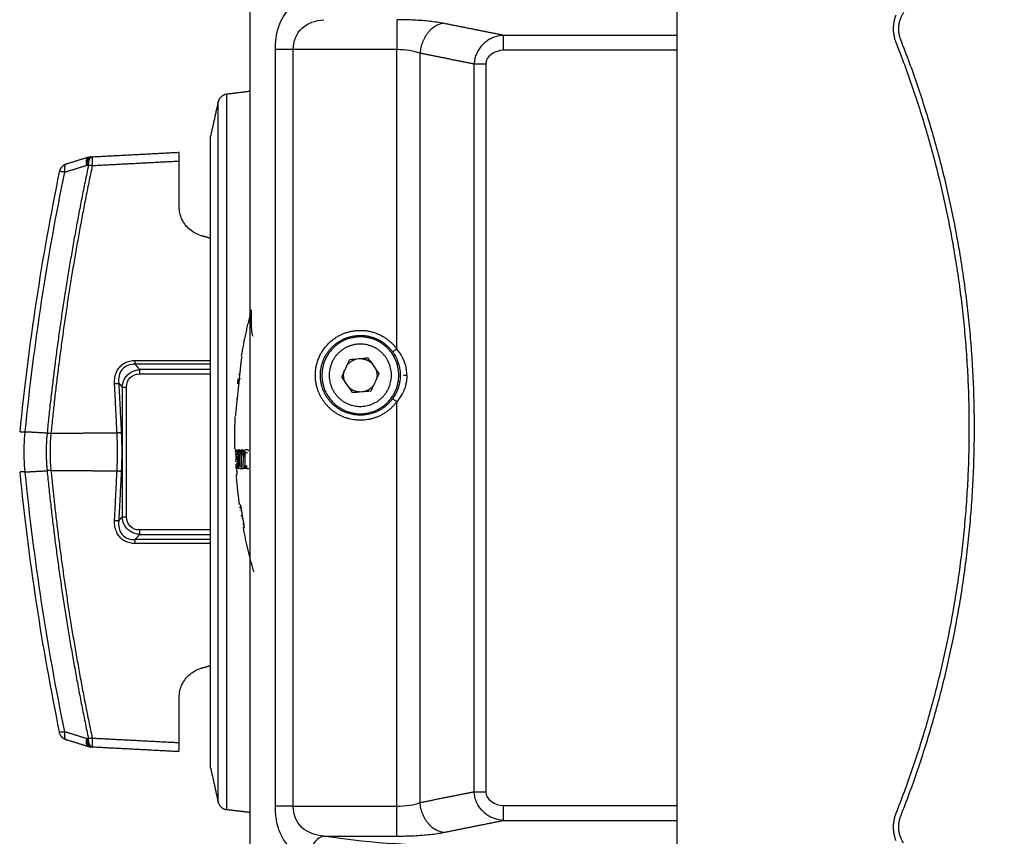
# Model space of a CAD drawing. Header units: millimetres. Extents: x 4946 to 6276, y -4769 to -3439.
# Tile 51 of 195: x 5752 to 5850, y -4558 to -4477. Entities that reach past the tile are written whole.
import ezdxf

# ---------------------------------------------------------------- set-up
doc = ezdxf.new("R2010")
doc.units = ezdxf.units.MM
doc.layers.add('ROXX_NEOmini_FIXTURE', color=7, linetype='Continuous', true_color=0x000000)
doc.dimstyles.get("Standard").update_dxf_attribs({"dimscale": 10, "dimtxt": 2.5, "dimasz": 3, "dimexe": 1, "dimexo": 0.5, "dimgap": 0.8, "dimtad": 1, "dimtoh": 1, "dimdec": 1, "dimzin": 1, "dimdsep": 46, "dimtxsty": 'Standard', "dimblk": 'OPEN90', "dimcen": 2.5, "dimadec": 1, "dimazin": 1, "dimtfac": 1, "dimtdec": 4, "dimtix": 1, "dimtofl": 0, "dimtmove": 1, "dimatfit": 3, "dimldrblk": 'OPEN90', "dimfxl": 1, "dimtolj": 1, "dimtzin": 1, "dimarcsym": 0})

# ---------------------------------------------------------------- blocks, each defined once
blk = doc.blocks.new('*D11')
at = {"layer": 'Defpoints', "color": 0}
for p in [(5874.298, -4449.521), (5708.385, -4599.521), (5874.298, -4599.521)]:
    blk.add_point(p, dxfattribs=at)
at = {"layer": 'ROXX_NEOmini_FIXTURE', "color": 0, "lineweight": -2}
for p, q in [((5868.297, -4449.521), (5705.384, -4449.521)), ((5708.385, -4455.522), (5708.385, -4593.52)), ((5868.297, -4599.521), (5705.384, -4599.521))]:
    blk.add_line(p, q, dxfattribs=at)
at = {"layer": 'ROXX_NEOmini_FIXTURE', "color": 0}
for points in [[(5709.385, -4455.522), (5707.385, -4455.522), (5708.385, -4449.521)], [(5707.385, -4593.52), (5709.385, -4593.52), (5708.385, -4599.521)]]:
    blk.add_solid(points, dxfattribs=at)
at = {"layer": 'ROXX_NEOmini_FIXTURE', "color": 0, "insert": (5701.484, -4524.521), "char_height": 9.0015, "attachment_point": 5, "rotation": 90}
blk.add_mtext('\\A1;150.0', dxfattribs=at)

msp = doc.modelspace()

# ---------------------------------------------------------------- linework, layer by layer
at = {"layer": 'ROXX_NEOmini_FIXTURE', "color": 18, "true_color": 0x000000}
for points, degree in [([(5775.168, -4560.981), (5775.168, -4510.784), (5775.168, -4460.587)], 2), ([(5775.168, -4560.981), (5775.168, -4510.784), (5775.168, -4460.587)], 2), ([(5775.167, -4484.275), (5774.017, -4484.416), (5772.866, -4484.558)], 2), ([(5775.167, -4484.275), (5774.017, -4484.416), (5772.866, -4484.558)], 2), ([(5772.012, -4485.334), (5771.64, -4487.016), (5771.268, -4488.698)], 2), ([(5772.012, -4485.334), (5771.64, -4487.016), (5771.268, -4488.698)], 2), ([(5771.305, -4488.711), (5771.305, -4488.709), (5771.305, -4488.707), (5771.306, -4488.706)], 3), ([(5771.305, -4488.711), (5771.305, -4488.709), (5771.305, -4488.707), (5771.306, -4488.706)], 3), ([(5759.586, -4490.741), (5763.875, -4490.516), (5768.165, -4490.292)], 2), ([(5759.586, -4490.741), (5763.875, -4490.516), (5768.165, -4490.292)], 2), ([(5768.165, -4491.19), (5768.165, -4491.089), (5768.165, -4490.901), (5768.165, -4490.646), (5768.165, -4490.447), (5768.165, -4490.363), (5768.165, -4490.335)], 3), ([(5768.165, -4491.19), (5768.165, -4491.089), (5768.165, -4490.901), (5768.165, -4490.646), (5768.165, -4490.447), (5768.165, -4490.363), (5768.165, -4490.335)], 3), ([(5759.177, -4490.793), (5758.089, -4491.131), (5757.001, -4491.469)], 2), ([(5759.177, -4490.793), (5758.089, -4491.131), (5757.001, -4491.469)], 2), ([(5759.421, -4490.75), (5759.504, -4490.746), (5759.586, -4490.741)], 2), ([(5759.421, -4490.75), (5759.504, -4490.746), (5759.586, -4490.741)], 2), ([(5768.165, -4495.662), (5768.165, -4493.426), (5768.165, -4491.19)], 2), ([(5768.165, -4495.662), (5768.165, -4493.426), (5768.165, -4491.19)], 2), ([(5756.318, -4492.223), (5754.572, -4500.724), (5753.266, -4509.313), (5752.406, -4517.942)], 3), ([(5756.318, -4492.223), (5754.572, -4500.724), (5753.266, -4509.313), (5752.406, -4517.942)], 3), ([(5770.34, -4498.546), (5770.129, -4498.486), (5769.731, -4498.323), (5769.194, -4497.955), (5768.751, -4497.482), (5768.418, -4496.926), (5768.212, -4496.309), (5768.165, -4495.881), (5768.165, -4495.662)], 3), ([(5770.34, -4498.546), (5770.129, -4498.486), (5769.731, -4498.323), (5769.194, -4497.955), (5768.751, -4497.482), (5768.418, -4496.926), (5768.212, -4496.309), (5768.165, -4495.881), (5768.165, -4495.662)], 3), ([(5771.268, -4498.812), (5770.804, -4498.679), (5770.34, -4498.546)], 2), ([(5771.268, -4498.812), (5770.804, -4498.679), (5770.34, -4498.546)], 2), ([(5752.406, -4521.908), (5753.266, -4530.537), (5754.572, -4539.126), (5756.318, -4547.627)], 3), ([(5752.406, -4521.908), (5753.266, -4530.537), (5754.572, -4539.126), (5756.318, -4547.627)], 3), ([(5770.34, -4541.303), (5770.811, -4541.169), (5771.282, -4541.034)], 2), ([(5770.34, -4541.303), (5770.811, -4541.169), (5771.282, -4541.034)], 2), ([(5768.165, -4544.188), (5768.165, -4543.968), (5768.212, -4543.541), (5768.418, -4542.923), (5768.751, -4542.367), (5769.194, -4541.895), (5769.731, -4541.526), (5770.129, -4541.363), (5770.34, -4541.303)], 3), ([(5768.165, -4544.188), (5768.165, -4543.968), (5768.212, -4543.541), (5768.418, -4542.923), (5768.751, -4542.367), (5769.194, -4541.895), (5769.731, -4541.526), (5770.129, -4541.363), (5770.34, -4541.303)], 3), ([(5768.165, -4548.66), (5768.165, -4546.424), (5768.165, -4544.188)], 2), ([(5768.165, -4548.66), (5768.165, -4546.424), (5768.165, -4544.188)], 2), ([(5759.177, -4549.056), (5758.089, -4548.718), (5757.001, -4548.381)], 2), ([(5759.177, -4549.056), (5758.089, -4548.718), (5757.001, -4548.381)], 2), ([(5768.165, -4549.515), (5768.165, -4549.487), (5768.165, -4549.402), (5768.165, -4549.204), (5768.165, -4548.949), (5768.165, -4548.76), (5768.165, -4548.66)], 3), ([(5768.165, -4549.515), (5768.165, -4549.487), (5768.165, -4549.402), (5768.165, -4549.204), (5768.165, -4548.949), (5768.165, -4548.76), (5768.165, -4548.66)], 3), ([(5759.586, -4549.108), (5759.504, -4549.104), (5759.421, -4549.1)], 2), ([(5759.586, -4549.108), (5759.504, -4549.104), (5759.421, -4549.1)], 2), ([(5768.165, -4549.558), (5763.875, -4549.333), (5759.586, -4549.108)], 2), ([(5768.165, -4549.558), (5763.875, -4549.333), (5759.586, -4549.108)], 2), ([(5771.268, -4551.152), (5771.64, -4552.834), (5772.012, -4554.515)], 2), ([(5771.268, -4551.152), (5771.64, -4552.834), (5772.012, -4554.515)], 2), ([(5775.165, -4555.574), (5774.015, -4555.433), (5772.866, -4555.292)], 2), ([(5775.165, -4555.574), (5774.015, -4555.433), (5772.866, -4555.292)], 2)]:
    msp.add_open_spline(points, degree=degree, dxfattribs=at)
at = {"layer": 'ROXX_NEOmini_FIXTURE', "color": 18, "lineweight": -3, "true_color": 0x000000}
for points, degree in [([(5817.385, -4560.345), (5817.385, -4517.545), (5817.385, -4474.745)], 2), ([(5777.67, -4480.146), (5777.668, -4479.76), (5777.72, -4479.001), (5777.977, -4477.84), (5778.428, -4476.843), (5779.058, -4476.071), (5779.819, -4475.531), (5780.585, -4475.297), (5781.033, -4475.214)], 3), ([(5779.431, -4480.146), (5779.431, -4479.323), (5780.079, -4477.755), (5781.621, -4477.276), (5782.474, -4477.187)], 3), ([(5794.264, -4477.546), (5793.878, -4477.469), (5793.012, -4477.341), (5791.396, -4477.215), (5790.26, -4477.187), (5789.664, -4477.187)], 3), ([(5800.214, -4478.735), (5797.239, -4478.141), (5794.264, -4477.546)], 2), ([(5817.39, -4478.735), (5808.802, -4478.735), (5800.214, -4478.735)], 2), ([(5777.67, -4554.944), (5777.67, -4517.545), (5777.67, -4480.146)], 2), ([(5779.431, -4554.944), (5779.431, -4517.545), (5779.431, -4480.146)], 2), ([(5789.664, -4480.146), (5784.548, -4480.146), (5779.431, -4480.146)], 2), ([(5789.663, -4509.736), (5789.663, -4494.941), (5789.664, -4480.146)], 2), ([(5791.964, -4480.505), (5791.407, -4480.282), (5790.542, -4480.146), (5789.664, -4480.146)], 3), ([(5791.964, -4554.584), (5791.964, -4517.545), (5791.964, -4480.505)], 2), ([(5797.315, -4481.574), (5794.639, -4481.04), (5791.964, -4480.505)], 2), ([(5800.214, -4480.215), (5799.343, -4480.215), (5798.465, -4480.793), (5798.465, -4481.574)], 3), ([(5817.385, -4480.215), (5808.799, -4480.215), (5800.214, -4480.215)], 2), ([(5797.315, -4553.515), (5797.315, -4517.545), (5797.315, -4481.574)], 2), ([(5798.465, -4481.574), (5798.465, -4517.545), (5798.465, -4553.515)], 2), ([(5757.001, -4491.469), (5756.962, -4491.481), (5756.894, -4491.538), (5756.832, -4491.714), (5756.818, -4491.963), (5756.84, -4492.158), (5756.859, -4492.259)], 3), ([(5768.165, -4491.19), (5763.867, -4491.415), (5759.569, -4491.641)], 2), ([(5752.951, -4517.915), (5753.811, -4509.307), (5755.115, -4500.739), (5756.859, -4492.259)], 3), ([(5756.859, -4492.259), (5757.948, -4491.92), (5759.036, -4491.581)], 2), ([(5759.036, -4491.581), (5759.119, -4491.577), (5759.202, -4491.573)], 2), ([(5790.673, -4512.345), (5790.673, -4512.007), (5790.582, -4511.363), (5790.236, -4510.504), (5789.876, -4509.982), (5789.663, -4509.736)], 3), ([(5761.779, -4513.17), (5761.774, -4513.053), (5761.775, -4512.829), (5761.815, -4512.52), (5761.886, -4512.239), (5761.984, -4511.988), (5762.105, -4511.764), (5762.249, -4511.565), (5762.413, -4511.39), (5762.595, -4511.24), (5762.799, -4511.113), (5763.024, -4511.009), (5763.272, -4510.932), (5763.538, -4510.884), (5763.727, -4510.873), (5763.824, -4510.873)], 3), ([(5763.824, -4510.873), (5767.548, -4510.873), (5771.273, -4510.874)], 2), ([(5774.326, -4510.483), (5774.322, -4510.521), (5774.31, -4510.637), (5774.28, -4510.918), (5774.241, -4511.292), (5774.192, -4511.756), (5774.138, -4512.272), (5774.08, -4512.832), (5774.039, -4513.227), (5774.018, -4513.425)], 3), ([(5784.988, -4510.813), (5784.725, -4511.379), (5784.462, -4511.945), (5784.2, -4512.511)], 3), ([(5786.853, -4510.647), (5786.231, -4510.702), (5785.61, -4510.757), (5784.988, -4510.813)], 3), ([(5787.929, -4512.178), (5787.571, -4511.668), (5787.212, -4511.157), (5786.853, -4510.647)], 3), ([(5763.806, -4511.256), (5763.565, -4511.244), (5763.08, -4511.305), (5762.487, -4511.725), (5762.187, -4512.389), (5762.17, -4512.878), (5762.194, -4513.12)], 3), ([(5762.538, -4513.512), (5762.546, -4513.345), (5762.604, -4513.026), (5762.765, -4512.652), (5763.041, -4512.285), (5763.41, -4512.008), (5763.8, -4511.843), (5764.107, -4511.789), (5764.266, -4511.78)], 3), ([(5764.266, -4511.78), (5764.036, -4511.518), (5763.806, -4511.256)], 2), ([(5771.278, -4511.258), (5767.542, -4511.257), (5763.806, -4511.256)], 2), ([(5771.268, -4511.78), (5767.767, -4511.78), (5764.266, -4511.78)], 2), ([(5762.953, -4513.512), (5762.953, -4513.165), (5763.202, -4512.463), (5763.902, -4512.213), (5764.248, -4512.213)], 3), ([(5764.248, -4512.213), (5767.763, -4512.213), (5771.278, -4512.213)], 2), ([(5774.236, -4512.705), (5774.151, -4512.705), (5774.066, -4512.705)], 2), ([(5774.07, -4512.225), (5774.092, -4512.225), (5774.115, -4512.225)], 2), ([(5784.2, -4512.511), (5784.559, -4513.022), (5784.917, -4513.532), (5785.276, -4514.043)], 3), ([(5787.141, -4513.877), (5787.404, -4513.311), (5787.667, -4512.744), (5787.929, -4512.178)], 3), ([(5762.025, -4518.026), (5761.902, -4515.598), (5761.779, -4513.17)], 2), ([(5762.194, -4513.12), (5762.317, -4515.548), (5762.439, -4517.976)], 2), ([(5762.194, -4513.12), (5762.366, -4513.316), (5762.538, -4513.512)], 2), ([(5762.538, -4513.512), (5762.538, -4519.925), (5762.538, -4526.337)], 2), ([(5762.953, -4526.337), (5762.953, -4519.925), (5762.953, -4513.512)], 2), ([(5774.018, -4513.425), (5773.995, -4513.643), (5773.953, -4514.052), (5773.898, -4514.572), (5773.858, -4514.964), (5773.808, -4515.438), (5773.771, -4515.802), (5773.743, -4516.066), (5773.722, -4516.275), (5773.713, -4516.358), (5773.71, -4516.385)], 3), ([(5785.276, -4514.043), (5785.898, -4513.988), (5786.519, -4513.932), (5787.141, -4513.877)], 3), ([(5773.893, -4514.625), (5773.856, -4514.625), (5773.82, -4514.625)], 2), ([(5789.664, -4554.944), (5789.664, -4534.948), (5789.664, -4514.952)], 2), ([(5752.945, -4517.97), (5752.864, -4517.966), (5752.714, -4517.961), (5752.539, -4517.962), (5752.465, -4517.97), (5752.44, -4517.975)], 3), ([(5752.945, -4521.879), (5752.902, -4521.448), (5752.845, -4520.579), (5752.845, -4519.271), (5752.902, -4518.402), (5752.945, -4517.97)], 3), ([(5752.945, -4517.97), (5752.97, -4517.971), (5752.994, -4517.973)], 2), ([(5755.109, -4518.064), (5754.028, -4518.008), (5752.947, -4517.952)], 2), ([(5755.107, -4518.083), (5755.068, -4518.49), (5755.016, -4519.309), (5755.016, -4520.541), (5755.068, -4521.36), (5755.107, -4521.767)], 3), ([(5755.488, -4518.109), (5755.382, -4519.313), (5755.382, -4520.537), (5755.488, -4521.741)], 3), ([(5755.491, -4518.072), (5758.758, -4518.049), (5762.025, -4518.026)], 2), ([(5762.025, -4521.823), (5762.09, -4520.563), (5762.09, -4519.286), (5762.025, -4518.026)], 3), ([(5762.439, -4517.976), (5762.505, -4519.269), (5762.505, -4520.58), (5762.439, -4521.873)], 3), ([(5773.755, -4519.728), (5773.845, -4519.73), (5773.934, -4519.733)], 2), ([(5774.018, -4519.728), (5774.028, -4519.728), (5774.037, -4519.728)], 2), ([(5774.139, -4519.732), (5774.23, -4519.734), (5774.321, -4519.737)], 2), ([(5774.478, -4519.701), (5774.497, -4519.701), (5774.516, -4519.702)], 2), ([(5773.734, -4520.165), (5773.772, -4520.167), (5773.81, -4520.168)], 2), ([(5773.746, -4520.261), (5773.746, -4520.269), (5773.747, -4520.276), (5773.747, -4520.284)], 3), ([(5773.775, -4520.089), (5773.774, -4520.06), (5773.772, -4520.031), (5773.771, -4520.002)], 3), ([(5773.78, -4520.175), (5773.78, -4520.165), (5773.779, -4520.155), (5773.779, -4520.145)], 3), ([(5773.852, -4520.103), (5773.892, -4520.103), (5773.931, -4520.104)], 2), ([(5773.94, -4520.324), (5773.977, -4520.324), (5774.014, -4520.325)], 2), ([(5773.946, -4520.194), (5773.985, -4520.195), (5774.023, -4520.196)], 2), ([(5774.239, -4520.1), (5774.316, -4520.101), (5774.392, -4520.102)], 2), ([(5774.339, -4519.84), (5774.376, -4519.841), (5774.413, -4519.841)], 2), ([(5774.517, -4520.324), (5774.61, -4520.325), (5774.703, -4520.326)], 2), ([(5774.532, -4520.193), (5774.606, -4520.195), (5774.679, -4520.198)], 2), ([(5774.67, -4520.173), (5774.665, -4520.291), (5774.657, -4520.527), (5774.648, -4520.882), (5774.643, -4521.119), (5774.642, -4521.237)], 3), ([(5774.971, -4519.752), (5774.972, -4519.786), (5774.971, -4519.818), (5774.969, -4519.848)], 3), ([(5773.753, -4520.906), (5773.752, -4520.876), (5773.751, -4520.845), (5773.749, -4520.815)], 3), ([(5773.79, -4521.141), (5773.82, -4521.14), (5773.851, -4521.14)], 2), ([(5773.812, -4521.522), (5773.83, -4521.521), (5773.849, -4521.52)], 2), ([(5773.838, -4521.569), (5773.842, -4521.647), (5773.851, -4521.797), (5773.862, -4522.008), (5773.867, -4522.128), (5773.869, -4522.185)], 3), ([(5773.878, -4521.087), (5773.866, -4521.087), (5773.853, -4521.087)], 2), ([(5773.909, -4520.933), (5773.91, -4520.989), (5773.909, -4521.039), (5773.907, -4521.069)], 3), ([(5774.043, -4521.089), (5773.985, -4521.089), (5773.927, -4521.088)], 2), ([(5774.095, -4521.547), (5774.028, -4521.549), (5773.96, -4521.552)], 2), ([(5774.166, -4521.544), (5774.142, -4521.545), (5774.118, -4521.546)], 2), ([(5774.163, -4521.322), (5774.199, -4521.322), (5774.235, -4521.323)], 2), ([(5774.198, -4521.552), (5774.255, -4521.55), (5774.312, -4521.548)], 2), ([(5774.318, -4521.551), (5774.409, -4521.548), (5774.5, -4521.545)], 2), ([(5774.853, -4521.552), (5774.957, -4521.548), (5775.061, -4521.544)], 2), ([(5752.945, -4521.879), (5752.864, -4521.884), (5752.714, -4521.889), (5752.539, -4521.888), (5752.465, -4521.88), (5752.44, -4521.875)], 3), ([(5752.947, -4521.897), (5754.014, -4521.843), (5755.081, -4521.788)], 2), ([(5756.86, -4547.59), (5755.116, -4539.11), (5753.811, -4530.543), (5752.951, -4521.935)], 3), ([(5755.488, -4521.741), (5755.356, -4521.752), (5755.224, -4521.761), (5755.107, -4521.767)], 3), ([(5762.025, -4521.823), (5758.758, -4521.801), (5755.491, -4521.778)], 2), ([(5761.779, -4526.68), (5761.902, -4524.252), (5762.025, -4521.823)], 2), ([(5762.439, -4521.873), (5762.317, -4524.301), (5762.194, -4526.73)], 2), ([(5773.85, -4522.433), (5773.846, -4522.409), (5773.837, -4522.344), (5773.828, -4522.253), (5773.823, -4522.199)], 3), ([(5774.149, -4525.125), (5774.186, -4525.126), (5774.223, -4525.127)], 2), ([(5762.194, -4526.73), (5762.366, -4526.533), (5762.538, -4526.337)], 2), ([(5764.266, -4528.069), (5764.099, -4528.06), (5763.781, -4528.001), (5763.391, -4527.831), (5763.022, -4527.544), (5762.759, -4527.185), (5762.596, -4526.796), (5762.545, -4526.493), (5762.538, -4526.337)], 3), ([(5764.248, -4527.636), (5763.902, -4527.636), (5763.201, -4527.386), (5762.953, -4526.685), (5762.953, -4526.337)], 3), ([(5774.364, -4526.462), (5774.366, -4526.477), (5774.369, -4526.492), (5774.371, -4526.506)], 3), ([(5774.372, -4526.197), (5774.378, -4526.234), (5774.384, -4526.27), (5774.39, -4526.306)], 3), ([(5763.824, -4528.977), (5763.726, -4528.977), (5763.537, -4528.966), (5763.27, -4528.917), (5763.023, -4528.84), (5762.797, -4528.736), (5762.594, -4528.609), (5762.412, -4528.459), (5762.248, -4528.284), (5762.105, -4528.085), (5761.983, -4527.861), (5761.885, -4527.609), (5761.815, -4527.329), (5761.775, -4527.02), (5761.774, -4526.796), (5761.779, -4526.68)], 3), ([(5762.194, -4526.73), (5762.17, -4526.972), (5762.187, -4527.461), (5762.487, -4528.125), (5763.08, -4528.545), (5763.566, -4528.605), (5763.806, -4528.593)], 3), ([(5774.463, -4527.031), (5774.469, -4527.065), (5774.476, -4527.098), (5774.482, -4527.131)], 3), ([(5774.594, -4527.422), (5774.561, -4527.424), (5774.528, -4527.425)], 2), ([(5763.806, -4528.593), (5764.036, -4528.331), (5764.266, -4528.069)], 2), ([(5771.271, -4527.636), (5767.76, -4527.636), (5764.248, -4527.636)], 2), ([(5764.266, -4528.069), (5767.775, -4528.069), (5771.284, -4528.069)], 2), ([(5771.272, -4528.592), (5767.539, -4528.593), (5763.806, -4528.593)], 2), ([(5771.272, -4528.975), (5767.548, -4528.976), (5763.824, -4528.977)], 2), ([(5756.86, -4547.59), (5756.841, -4547.691), (5756.818, -4547.887), (5756.832, -4548.136), (5756.894, -4548.312), (5756.962, -4548.368), (5757.001, -4548.381)], 3), ([(5759.036, -4548.268), (5757.948, -4547.929), (5756.86, -4547.59)], 2), ([(5759.201, -4548.277), (5759.119, -4548.272), (5759.036, -4548.268)], 2), ([(5759.569, -4548.209), (5763.867, -4548.434), (5768.165, -4548.66)], 2), ([(5791.964, -4554.584), (5794.639, -4554.05), (5797.315, -4553.515)], 2), ([(5800.214, -4556.354), (5799.889, -4556.338), (5799.267, -4556.194), (5798.594, -4555.864), (5797.845, -4555.154), (5797.471, -4554.453), (5797.328, -4553.835), (5797.315, -4553.515)], 3), ([(5798.465, -4553.515), (5798.465, -4554.297), (5799.343, -4554.875), (5800.214, -4554.875)], 3), ([(5789.664, -4554.944), (5790.542, -4554.944), (5791.407, -4554.807), (5791.964, -4554.584)], 3), ([(5781.033, -4559.875), (5780.747, -4559.83), (5780.226, -4559.698), (5779.584, -4559.39), (5779.063, -4558.992), (5778.645, -4558.52), (5778.318, -4557.993), (5778.068, -4557.426), (5777.883, -4556.825), (5777.757, -4556.2), (5777.685, -4555.567), (5777.67, -4555.151), (5777.67, -4554.944)], 3), ([(5782.474, -4557.903), (5781.62, -4557.814), (5780.078, -4557.333), (5779.431, -4555.767), (5779.431, -4554.944)], 3), ([(5779.431, -4554.944), (5784.548, -4554.944), (5789.664, -4554.944)], 2), ([(5800.214, -4554.875), (5808.799, -4554.875), (5817.385, -4554.875)], 2), ([(5794.264, -4557.543), (5797.239, -4556.949), (5800.214, -4556.354)], 2), ([(5800.214, -4556.354), (5808.8, -4556.354), (5817.386, -4556.354)], 2), ([(5789.664, -4557.903), (5790.26, -4557.903), (5791.397, -4557.874), (5793.012, -4557.749), (5793.878, -4557.62), (5794.264, -4557.543)], 3), ([(5782.474, -4557.903), (5782.152, -4557.953), (5781.407, -4558.414), (5781.07, -4559.435), (5781.033, -4559.875)], 3), ([(5782.474, -4557.903), (5786.069, -4557.903), (5789.664, -4557.903)], 2), ([(5796.165, -4558.877), (5791.06, -4558.877), (5785.99, -4558.514), (5782.474, -4557.903)], 3)]:
    msp.add_open_spline(points, degree=degree, dxfattribs=at)
for points, weights in [([(5838.993, -4476.736), (5838.451, -4478.043), (5838.969, -4479.359)], [0.876485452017, 0.868026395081, 1]), ([(5839.474, -4479.165), (5838.915, -4477.744), (5839.762, -4476.474)], [1, 0.835317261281, 0.888434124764]), ([(5789.664, -4477.187), (5789.664, -4477.606), (5789.664, -4480.146)], [1, 0.763231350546, 1]), ([(5794.264, -4477.546), (5792.184, -4477.83), (5791.964, -4480.505)], [1, 0.743628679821, 1]), ([(5800.214, -4480.215), (5800.214, -4478.945), (5800.214, -4478.735)], [1, 0.763232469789, 1]), ([(5838.969, -4479.359), (5846.215, -4497.764), (5846.215, -4517.545)], [1, 0.982471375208, 1]), ([(5846.755, -4517.545), (5846.755, -4497.664), (5839.474, -4479.165)], [1, 0.982475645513, 1]), ([(5779.431, -4480.146), (5778.236, -4480.146), (5777.67, -4480.146)], [1, 0.858395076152, 1]), ([(5798.465, -4481.574), (5797.765, -4481.574), (5797.315, -4481.574)], [1, 0.906109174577, 1]), ([(5759.036, -4491.581), (5758.904, -4490.878), (5759.177, -4490.793)], [1, 0.802811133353, 1]), ([(5759.421, -4490.75), (5759.062, -4490.769), (5759.036, -4491.581)], [1, 0.771251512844, 1]), ([(5759.202, -4491.573), (5759.227, -4490.76), (5759.586, -4490.741)], [1, 0.771272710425, 1]), ([(5759.586, -4490.741), (5759.528, -4490.744), (5759.569, -4491.641)], [1, 0.742552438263, 1]), ([(5759.202, -4491.573), (5756.443, -4504.703), (5755.114, -4518.044)], [1, 0.998548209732, 1]), ([(5759.569, -4491.641), (5756.818, -4504.752), (5755.491, -4518.072)], [1, 0.998555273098, 1]), ([(5756.859, -4492.259), (5756.328, -4492.174), (5756.318, -4492.223)], [1, 0.854996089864, 1]), ([(5759.569, -4491.641), (5759.375, -4491.601), (5759.202, -4491.573)], [1, 0.98088845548, 1]), ([(5774.332, -4510.425), (5774.717, -4508.132), (5775.321, -4505.887)], [1, 0.998842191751, 1]), ([(5775.321, -4507.452), (5775.321, -4505.887), (5775.321, -4505.887)], [1, 0.968291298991, 1]), ([(5789.259, -4510.031), (5789.269, -4510.024), (5789.663, -4509.736)], [1, 0.716298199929, 1]), ([(5763.806, -4511.256), (5763.822, -4511.128), (5763.824, -4510.873)], [1, 0.88980152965, 1]), ([(5784.723, -4511.385), (5785.072, -4510.897), (5785.653, -4510.747)], [0.85935251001, 0.834331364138, 0.917267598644]), ([(5786.225, -4510.703), (5786.801, -4510.759), (5787.215, -4511.162)], [0.963124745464, 0.855617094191, 0.853592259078]), ([(5764.266, -4511.78), (5764.248, -4511.925), (5764.248, -4512.213)], [1, 0.866025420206, 1]), ([(5784.415, -4512.345), (5784.415, -4512.11), (5784.48, -4511.884)], [1, 0.944320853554, 0.909810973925]), ([(5787.567, -4511.663), (5787.715, -4511.988), (5787.715, -4512.345)], [0.881675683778, 0.917728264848, 1]), ([(5773.95, -4513.185), (5773.976, -4512.945), (5774.005, -4512.705)], [0.959213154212, 0.957527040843, 0.955867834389]), ([(5774.064, -4512.225), (5774.067, -4512.206), (5774.069, -4512.187)], [0.95258373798, 0.952455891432, 0.952328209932]), ([(5782.251, -4513.351), (5782.12, -4512.856), (5782.12, -4512.345)], [1, 0.991697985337, 1]), ([(5784.594, -4513.094), (5784.415, -4512.741), (5784.415, -4512.345)], [0.874965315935, 0.909550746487, 1]), ([(5787.715, -4512.345), (5787.715, -4512.551), (5787.664, -4512.75)], [1, 0.950849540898, 0.918194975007]), ([(5761.779, -4513.17), (5762.068, -4513.153), (5762.194, -4513.12)], [1, 0.865398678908, 1]), ([(5762.538, -4513.512), (5762.665, -4513.512), (5762.953, -4513.512)], [1, 0.866025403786, 1]), ([(5785.946, -4513.991), (5785.345, -4513.947), (5784.914, -4513.527)], [0.972191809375, 0.855700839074, 0.853592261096]), ([(5787.407, -4513.305), (5787.07, -4513.775), (5786.513, -4513.933)], [0.859352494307, 0.835209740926, 0.911577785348]), ([(5789.664, -4514.952), (5789.269, -4514.666), (5789.259, -4514.658)], [1, 0.716301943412, 1]), ([(5773.681, -4519.693), (5773.638, -4518.058), (5773.706, -4516.425)], [1, 0.999426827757, 1]), ([(5846.215, -4517.545), (5846.215, -4537.325), (5838.969, -4555.731)], [1, 0.982471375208, 1]), ([(5839.474, -4555.924), (5846.755, -4537.425), (5846.755, -4517.545)], [1, 0.982475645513, 1]), ([(5755.114, -4518.044), (5755.292, -4518.053), (5755.491, -4518.072)], [1, 0.980520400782, 1]), ([(5762.025, -4518.026), (5762.313, -4518.01), (5762.439, -4517.976)], [1, 0.865399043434, 1]), ([(5773.743, -4519.948), (5773.748, -4519.838), (5773.755, -4519.728)], [0.999979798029, 0.999979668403, 1]), ([(5773.828, -4519.74), (5773.853, -4519.918), (5773.881, -4520.096)], [1, 0.999979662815, 1]), ([(5773.946, -4520.194), (5773.978, -4519.961), (5774.018, -4519.728)], [1, 0.999953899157, 1]), ([(5774.033, -4519.693), (5774.083, -4519.692), (5774.141, -4519.693)], [1, 0.999962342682, 1]), ([(5774.056, -4519.742), (5774.047, -4519.872), (5774.041, -4520.003)], [0.999998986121, 0.99997524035, 0.999980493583]), ([(5774.163, -4519.74), (5774.204, -4519.923), (5774.25, -4520.106)], [1, 0.999978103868, 1]), ([(5774.321, -4519.737), (5774.313, -4519.786), (5774.305, -4519.834)], [1, 0.999990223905, 0.999984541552]), ([(5774.37, -4519.697), (5774.422, -4519.697), (5774.478, -4519.698)], [1, 0.999979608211, 1]), ([(5774.478, -4519.698), (5774.464, -4520.01), (5774.456, -4520.322)], [1, 0.99993611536, 0.999921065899]), ([(5774.532, -4520.193), (5774.599, -4519.96), (5774.674, -4519.728)], [1, 0.999952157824, 1]), ([(5774.7, -4519.693), (5774.827, -4519.692), (5774.969, -4519.693)], [1, 0.999916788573, 1]), ([(5773.768, -4520.365), (5773.772, -4520.551), (5773.777, -4520.737)], [0.999991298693, 0.999987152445, 1]), ([(5773.839, -4520.389), (5773.837, -4520.246), (5773.836, -4520.102)], [0.999975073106, 0.99998242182, 1]), ([(5773.9, -4520.388), (5773.903, -4520.661), (5773.909, -4520.933)], [1, 0.999982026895, 1]), ([(5774.023, -4520.118), (5774.017, -4520.78), (5774.032, -4521.441)], [1, 0.999891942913, 1]), ([(5774.155, -4520.007), (5774.092, -4520.007), (5774.038, -4520.007)], [1, 0.999956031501, 1]), ([(5774.163, -4521.322), (5774.156, -4520.71), (5774.167, -4520.099)], [1, 0.999905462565, 1]), ([(5774.318, -4521.551), (5774.311, -4520.695), (5774.339, -4519.84)], [1, 0.999813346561, 1]), ([(5774.375, -4520.174), (5774.367, -4520.15), (5774.359, -4520.126)], [1, 0.999995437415, 0.99999187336]), ([(5774.498, -4521.552), (5774.498, -4520.937), (5774.517, -4520.324)], [1, 0.999903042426, 1]), ([(5774.645, -4519.844), (5774.641, -4519.989), (5774.637, -4520.133)], [1, 0.999968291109, 0.999947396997]), ([(5774.92, -4520.007), (5774.812, -4520.007), (5774.714, -4520.007)], [1, 0.999950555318, 1]), ([(5773.768, -4521.173), (5773.767, -4521.145), (5773.765, -4521.117)], [0.999964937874, 0.999963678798, 0.999962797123]), ([(5773.775, -4521.524), (5773.776, -4521.539), (5773.778, -4521.553)], [0.999998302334, 0.999999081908, 1]), ([(5773.812, -4521.522), (5773.796, -4521.4), (5773.783, -4521.278)], [1, 0.999985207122, 0.999989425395]), ([(5773.853, -4521.087), (5773.853, -4521.082), (5773.853, -4521.077)], [1, 0.999999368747, 0.999998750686]), ([(5773.907, -4521.069), (5773.89, -4521.257), (5773.879, -4521.446)], [1, 0.999962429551, 0.999985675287]), ([(5773.96, -4521.552), (5773.959, -4521.501), (5773.957, -4521.45)], [1, 0.999992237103, 0.999985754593]), ([(5774.853, -4521.552), (5774.659, -4521.552), (5774.498, -4521.552)], [1, 0.999817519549, 1]), ([(5774.623, -4521.219), (5774.623, -4521.38), (5774.624, -4521.541)], [0.999942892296, 0.99996477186, 1]), ([(5774.641, -4521.24), (5774.698, -4521.383), (5774.758, -4521.527)], [0.999974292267, 0.999968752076, 1]), ([(5774.807, -4521.26), (5774.806, -4521.4), (5774.806, -4521.541)], [0.999965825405, 0.999977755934, 1]), ([(5755.111, -4521.806), (5756.443, -4535.146), (5759.201, -4548.277)], [1, 0.998556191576, 1]), ([(5755.491, -4521.778), (5756.818, -4535.098), (5759.569, -4548.209)], [1, 0.998555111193, 1]), ([(5762.439, -4521.873), (5762.313, -4521.84), (5762.025, -4521.823)], [1, 0.865399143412, 1]), ([(5774.132, -4525.125), (5773.947, -4523.809), (5773.836, -4522.485)], [1, 0.999612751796, 0.99998266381]), ([(5774.191, -4525.42), (5774.184, -4525.372), (5774.177, -4525.325)], [0.999934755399, 0.999943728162, 0.999953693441]), ([(5774.178, -4525.418), (5774.186, -4525.467), (5774.193, -4525.516)], [0.999998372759, 0.999998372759, 1]), ([(5774.212, -4525.174), (5774.228, -4525.247), (5774.245, -4525.321)], [1, 0.999996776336, 1]), ([(5774.245, -4525.321), (5774.263, -4525.418), (5774.282, -4525.516)], [1, 0.999996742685, 1]), ([(5774.282, -4525.516), (5774.294, -4525.59), (5774.307, -4525.663)], [1, 0.999998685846, 1]), ([(5762.538, -4526.337), (5762.665, -4526.337), (5762.953, -4526.337)], [1, 0.866025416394, 1]), ([(5774.225, -4525.723), (5774.221, -4525.693), (5774.216, -4525.663)], [0.999999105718, 0.999999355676, 1]), ([(5774.307, -4525.663), (5774.322, -4525.761), (5774.337, -4525.859)], [1, 0.999997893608, 1]), ([(5774.331, -4526.315), (5774.322, -4526.264), (5774.314, -4526.212)], [0.999853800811, 0.999853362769, 0.999854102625]), ([(5774.337, -4525.859), (5774.347, -4525.932), (5774.357, -4526.006)], [1, 0.999998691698, 1]), ([(5774.357, -4526.006), (5774.369, -4526.104), (5774.38, -4526.201)], [1, 0.999996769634, 1]), ([(5774.396, -4526.299), (5774.417, -4526.397), (5774.438, -4526.495)], [1, 0.999996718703, 1]), ([(5774.438, -4526.495), (5774.452, -4526.568), (5774.466, -4526.642)], [1, 0.999998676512, 1]), ([(5761.779, -4526.68), (5762.068, -4526.696), (5762.194, -4526.73)], [1, 0.865398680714, 1]), ([(5774.466, -4526.642), (5774.487, -4526.764), (5774.509, -4526.886)], [1, 0.999996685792, 1]), ([(5774.509, -4526.886), (5774.521, -4526.96), (5774.533, -4527.033)], [1, 0.999998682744, 1]), ([(5774.528, -4527.425), (5774.519, -4527.378), (5774.51, -4527.332)], [1, 0.999988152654, 0.999977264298]), ([(5775.559, -4531.813), (5774.932, -4529.644), (5774.511, -4527.425)], [1, 0.998907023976, 1]), ([(5774.533, -4527.033), (5774.546, -4527.131), (5774.56, -4527.229)], [1, 0.999996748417, 1]), ([(5774.56, -4527.229), (5774.568, -4527.302), (5774.576, -4527.376)], [1, 0.999996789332, 1]), ([(5764.248, -4527.636), (5764.248, -4527.925), (5764.266, -4528.069)], [1, 0.866025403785, 1]), ([(5763.824, -4528.977), (5763.822, -4528.722), (5763.806, -4528.593)], [1, 0.88980152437, 1]), ([(5756.86, -4547.59), (5756.328, -4547.676), (5756.318, -4547.627)], [1, 0.854949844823, 1]), ([(5759.177, -4549.056), (5758.904, -4548.972), (5759.036, -4548.268)], [1, 0.802808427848, 1]), ([(5759.036, -4548.268), (5759.062, -4549.081), (5759.421, -4549.1)], [1, 0.771247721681, 1]), ([(5759.569, -4548.209), (5759.375, -4548.248), (5759.201, -4548.277)], [1, 0.980847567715, 1]), ([(5759.586, -4549.108), (5759.227, -4549.09), (5759.201, -4548.277)], [1, 0.771296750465, 1]), ([(5759.569, -4548.209), (5759.528, -4549.105), (5759.586, -4549.108)], [1, 0.742555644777, 1]), ([(5797.315, -4553.515), (5797.765, -4553.515), (5798.465, -4553.515)], [1, 0.906109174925, 1]), ([(5794.264, -4557.543), (5792.184, -4557.26), (5791.964, -4554.584)], [1, 0.743628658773, 1]), ([(5779.431, -4554.944), (5778.236, -4554.944), (5777.67, -4554.944)], [1, 0.858395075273, 1]), ([(5789.664, -4557.903), (5789.664, -4557.483), (5789.664, -4554.944)], [1, 0.763231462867, 1]), ([(5800.214, -4556.354), (5800.214, -4556.145), (5800.214, -4554.875)], [1, 0.763232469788, 1]), ([(5838.969, -4555.731), (5838.451, -4557.047), (5838.993, -4558.353)], [1, 0.868026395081, 0.876485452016]), ([(5839.761, -4558.614), (5838.915, -4557.344), (5839.474, -4555.924)], [0.888353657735, 0.835442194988, 1])]:
    msp.add_rational_spline(points, weights, degree=2, dxfattribs=at)
for points, knots in [([(5800.214, -4478.735), (5800.035, -4478.744), (5799.681, -4478.793), (5799.179, -4478.949), (5798.72, -4479.181), (5798.315, -4479.479), (5797.971, -4479.832), (5797.696, -4480.227), (5797.491, -4480.656), (5797.359, -4481.108), (5797.321, -4481.419), (5797.315, -4481.574)], [-4.550682, -4.550682, -4.550682, -4.550682, -4.045047, -3.539412, -3.033777, -2.528142, -2.022507, -1.516873, -1.011238, -0.505603, 0, 0, 0, 0]), ([(5775.467, -4508.502), (5775.446, -4508.475), (5775.412, -4508.399), (5775.376, -4508.242), (5775.35, -4508.065), (5775.327, -4507.807), (5775.321, -4507.596), (5775.321, -4507.452)], [0.892516, 0.892516, 0.892516, 0.892516, 1.338774, 1.785032, 2.23129, 2.677548, 3.570064, 3.570064, 3.570064, 3.570064]), ([(5789.259, -4510.031), (5789.359, -4510.17), (5789.553, -4510.477), (5789.79, -4511.006), (5789.962, -4511.636), (5790.005, -4512.1), (5790.005, -4512.345)], [-2.483353, -2.483353, -2.483353, -2.483353, -1.95987, -1.3792, -0.730562, 0, 0, 0, 0]), ([(5790.005, -4512.345), (5790.005, -4512.503), (5789.987, -4512.805), (5789.912, -4513.232), (5789.804, -4513.614), (5789.665, -4513.968), (5789.488, -4514.318), (5789.342, -4514.544), (5789.259, -4514.658)], [-2.479566, -2.479566, -2.479566, -2.479566, -2.009803, -1.579589, -1.18755, -0.817392, -0.432414, 0, 0, 0, 0]), ([(5790.673, -4512.345), (5790.66, -4512.699), (5790.572, -4513.363), (5790.266, -4514.127), (5789.89, -4514.68), (5789.664, -4514.952)], [0, 0, 0, 0, 0.958911, 1.917822, 2.876732, 2.876732, 2.876732, 2.876732]), ([(5790.322, -4512.345), (5790.359, -4512.345), (5790.44, -4512.345), (5790.563, -4512.345), (5790.641, -4512.345), (5790.673, -4512.345)], [-0.3470311, -0.3470311, -0.3470311, -0.3470311, -0.2195824, -0.0921337, 0, 0, 0, 0])]:
    msp.add_open_spline(points, degree=3, knots=knots, dxfattribs=at)
at = {"layer": 'ROXX_NEOmini_FIXTURE', "color": 18, "true_color": 0x000000}
for points, weights in [([(5772.866, -4484.558), (5772.165, -4484.644), (5772.012, -4485.334)], [1, 0.816478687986, 1]), ([(5772.866, -4484.558), (5772.165, -4484.644), (5772.012, -4485.334)], [1, 0.816478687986, 1]), ([(5757.001, -4491.469), (5756.437, -4491.644), (5756.318, -4492.223)], [1, 0.860968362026, 1]), ([(5757.001, -4491.469), (5756.437, -4491.644), (5756.318, -4492.223)], [1, 0.860968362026, 1]), ([(5759.177, -4490.793), (5759.296, -4490.756), (5759.421, -4490.75)], [1, 0.992276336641, 1]), ([(5759.177, -4490.793), (5759.296, -4490.756), (5759.421, -4490.75)], [1, 0.992276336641, 1]), ([(5757.001, -4548.381), (5756.437, -4548.205), (5756.318, -4547.627)], [1, 0.860960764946, 1]), ([(5757.001, -4548.381), (5756.437, -4548.205), (5756.318, -4547.627)], [1, 0.860960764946, 1]), ([(5759.421, -4549.1), (5759.296, -4549.093), (5759.177, -4549.056)], [1, 0.992277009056, 1]), ([(5759.421, -4549.1), (5759.296, -4549.093), (5759.177, -4549.056)], [1, 0.992277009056, 1]), ([(5772.012, -4554.515), (5772.165, -4555.206), (5772.866, -4555.292)], [1, 0.816478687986, 1]), ([(5772.012, -4554.515), (5772.165, -4555.206), (5772.866, -4555.292)], [1, 0.816478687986, 1])]:
    msp.add_rational_spline(points, weights, degree=2, dxfattribs=at)
at = {"layer": 'ROXX_NEOmini_FIXTURE', "color": 18, "lineweight": -3, "true_color": 0x000000}
for points, weights, knots in [([(5772.866, -4555.287), (5772.866, -4554.679), (5772.866, -4519.618), (5772.866, -4484.558), (5772.866, -4484.558)], [1, 0.710165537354, 1, 0.710165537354, 1], [-110.496037, -110.496037, -110.496037, -55.248018, -55.248018, 0, 0, 0]), ([(5772.012, -4554.51), (5772.012, -4553.915), (5772.012, -4519.625), (5772.012, -4485.334), (5772.012, -4485.334)], [1, 0.710165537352, 1, 0.710165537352, 1], [-108.069563, -108.069563, -108.069563, -54.034782, -54.034782, 0, 0, 0]), ([(5771.268, -4551.152), (5771.268, -4551.152), (5771.268, -4520.206), (5771.268, -4489.261), (5771.268, -4488.703)], [1, 0.710286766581, 1, 0.710286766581, 1], [-97.539614, -97.539614, -97.539614, -48.769807, -48.769807, 0, 0, 0]), ([(5781.767, -4513.478), (5780.826, -4509.91), (5784.161, -4508.329), (5787.496, -4506.748), (5789.663, -4509.736)], [1, 0.769311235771, 1, 0.769311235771, 1], [0, 0, 0, 6.159955, 6.159955, 12.319909, 12.319909, 12.319909]), ([(5782.12, -4512.345), (5782.12, -4509.477), (5784.848, -4508.593), (5787.577, -4507.708), (5789.259, -4510.031)], [1, 0.808795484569, 1, 0.808795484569, 1], [-9.919216, -9.919216, -9.919216, -4.959608, -4.959608, 0, 0, 0]), ([(5789.865, -4512.345), (5789.865, -4508.545), (5786.065, -4508.545), (5782.265, -4508.545), (5782.265, -4512.345)], [1, 0.707106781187, 1, 0.707106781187, 1], [0, 0, 0, 5.969026, 5.969026, 11.938052, 11.938052, 11.938052]), ([(5789.145, -4512.345), (5789.145, -4515.425), (5786.065, -4515.425), (5782.985, -4515.425), (5782.985, -4512.345), (5782.985, -4509.265), (5786.065, -4509.265), (5789.145, -4509.265), (5789.145, -4512.345)], [1, 0.707106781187, 1, 0.707106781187, 1, 0.707106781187, 1, 0.707106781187, 1], [0, 0, 0, 5.654867, 5.654867, 11.309734, 11.309734, 16.9646, 16.9646, 22.619467, 22.619467, 22.619467]), ([(5782.265, -4512.345), (5782.265, -4516.145), (5786.065, -4516.145), (5789.865, -4516.145), (5789.865, -4512.345)], [1, 0.707106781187, 1, 0.707106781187, 1], [0, 0, 0, 5.969026, 5.969026, 11.938052, 11.938052, 11.938052]), ([(5789.664, -4514.952), (5788.014, -4517.229), (5785.249, -4516.714), (5782.485, -4516.198), (5781.767, -4513.478)], [1, 0.845004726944, 1, 0.845004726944, 1], [0, 0, 0, 5.015027, 5.015027, 10.030054, 10.030054, 10.030054]), ([(5789.259, -4514.658), (5787.795, -4516.68), (5785.341, -4516.222), (5782.887, -4515.764), (5782.251, -4513.351)], [1, 0.845004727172, 1, 0.845004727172, 1], [-8.901996, -8.901996, -8.901996, -4.450998, -4.450998, 0, 0, 0])]:
    msp.add_rational_spline(points, weights, degree=2, knots=knots, dxfattribs=at)

# ---------------------------------------------------------------- dimensions: what is measured, and where the dimension line sits
at = {"layer": 'ROXX_NEOmini_FIXTURE', "color": 5, "true_color": 0x0000ff}
dim = msp.add_linear_dim(base=(5708.385, -4599.521), p1=(5874.298, -4449.521), p2=(5874.298, -4599.521), angle=90, dimstyle='Standard', override={"dimscale": 3.0005, "dimtxt": 3, "dimasz": 2, "dimexe": 1, "dimexo": 2, "dimgap": 0.8, "dimtad": 1, "dimtih": 0, "dimtoh": 0, "dimdec": 1, "dimlfac": 1, "dimzin": 1, "dimtxsty": 'Standard', "dimsah": 0, "dimcen": 2.5, "dimadec": 1, "dimazin": 1, "dimtix": 0, "dimtmove": 0, "dimtzin": 1}, dxfattribs=at)
dim.commit()
dim.dimension.update_dxf_attribs({"geometry": '*D11', "text_midpoint": (5701.484, -4524.521)})

doc.saveas('drawing.dxf')
